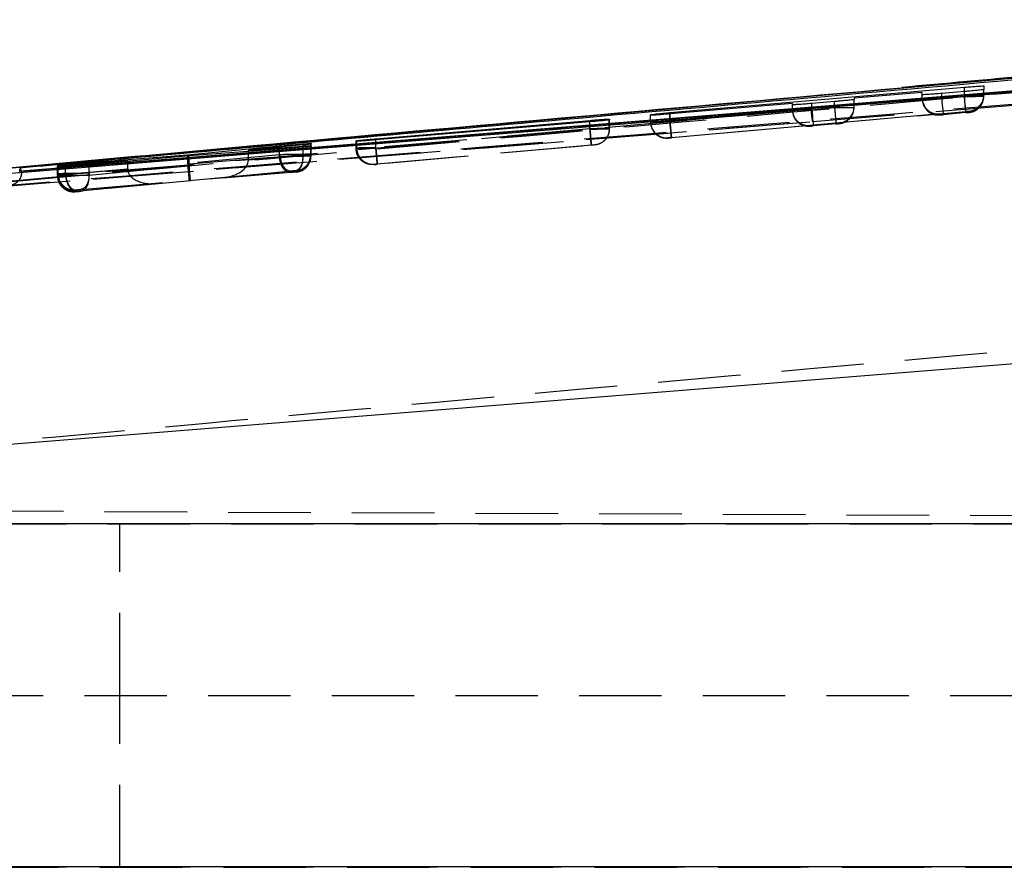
# Model space of a CAD drawing. Extents: x 35 to 394, y 29 to 281.
# Tile 11 of 23: x 314 to 329, y 141 to 154. Entities that reach past the tile are written whole.
import ezdxf

# ---------------------------------------------------------------- set-up
doc = ezdxf.new("R2010")
doc.units = 0
doc.linetypes.add('HIDDEN', pattern=[1.905, 1.27, -0.635])
doc.layers.get('0').update_dxf_attribs({"linetype": 'CONTINUOUS'})

msp = doc.modelspace()

# ---------------------------------------------------------------- linework, layer by layer
at = {"color": 7, "linetype": 'CONTINUOUS'}
for p, q in [((339.6815, 154.1584), (313.7233, 151.8391)), ((342.8482, 154.1429), (314.2687, 151.8232)), ((324.2571, 152.7257), (328.7924, 153.1179)), ((328.1424, 153.0387), (327.0924, 152.9488)), ((328.1424, 153.0034), (328.1424, 153.0387)), ((328.7924, 153.051), (328.4424, 153.0216)), ((329.0924, 153.1363), (329.0924, 153.0834)), ((326.7924, 152.8963), (326.4424, 152.8667)), ((327.0924, 152.9488), (327.0924, 152.9284)), ((326.1424, 152.8675), (324.2572, 152.7062)), ((326.1424, 152.8479), (326.1424, 152.8675)), ((319.7257, 152.3233), (323.0232, 152.6065)), ((323.0238, 152.5847), (319.7262, 152.3057)), ((323.3277, 152.6162), (323.3212, 152.6145)), ((323.3278, 152.6267), (323.3277, 152.6162)), ((323.9571, 152.6866), (323.9572, 152.6937)), ((319.4213, 152.2844), (319.4214, 152.2926)), ((319.4214, 152.2926), (319.4316, 152.2946)), ((316.8318, 152.0761), (318.2441, 152.2121)), ((318.2425, 152.1653), (316.8502, 152.0613)), ((318.6066, 152.2279), (317.7631, 152.1471)), ((317.7631, 152.1471), (318.6056, 152.2101)), ((317.7631, 152.1295), (317.7631, 152.1471)), ((318.7281, 152.2418), (318.7228, 152.2405)), ((318.7277, 152.209), (318.7238, 152.208)), ((318.7278, 152.217), (318.7277, 152.209)), ((318.7283, 152.2507), (318.7281, 152.2418)), ((315.9033, 151.9888), (314.9456, 151.9141)), ((314.9462, 151.9007), (315.9033, 151.9888)), ((315.3083, 151.9568), (316.8318, 152.0761)), ((316.8502, 152.0613), (315.3083, 151.9202)), ((315.9033, 151.9747), (315.9033, 151.9888)), ((316.8318, 152.0596), (316.8318, 152.0761)), ((314.2687, 151.8232), (314.2452, 151.8766)), ((314.2452, 151.8766), (314.2452, 151.8592)), ((314.2687, 151.8217), (314.2687, 151.8232)), ((314.2687, 151.8074), (314.2687, 151.8217)), ((314.8213, 151.882), (314.8214, 151.888)), ((314.8214, 151.888), (314.8283, 151.8892)), ((314.8217, 151.9057), (314.8219, 151.9118)), ((314.8219, 151.9118), (314.8308, 151.9133)), ((311.7217, 147.4284), (345.2113, 150.1152)), ((345.4536, 146.3879), (311.5383, 146.3879)), ((345.4536, 141.1068), (311.5383, 141.1068))]:
    msp.add_line(p, q, dxfattribs=at)
at = {"color": 7, "linetype": 'HIDDEN'}
for p, q in [((326.4519, 152.5897), (343.6031, 153.974)), ((328.7924, 152.9748), (328.7924, 153.051)), ((328.7924, 152.9937), (328.7924, 153.051)), ((329.0924, 152.9796), (329.0924, 153.0834)), ((328.7924, 152.9937), (324.2571, 152.5922)), ((326.7924, 152.8027), (326.7924, 152.8963)), ((327.0924, 152.8394), (328.1432, 152.9324)), ((327.0924, 152.8076), (327.0924, 152.9284)), ((328.1424, 152.9398), (328.1424, 153.0034)), ((328.4424, 152.9438), (328.4424, 153.0216)), ((328.4424, 152.9438), (328.7925, 152.9748)), ((328.7925, 152.9748), (328.7924, 152.9748)), ((324.2572, 152.5884), (326.1432, 152.7553)), ((324.2792, 152.3432), (328.8144, 152.7447)), ((326.1424, 152.7677), (326.1424, 152.8479)), ((326.4424, 152.7717), (326.4424, 152.8667)), ((326.4424, 152.7717), (326.7925, 152.8027)), ((326.7925, 152.8027), (326.7924, 152.8027)), ((328.8645, 152.7487), (328.8645, 152.7306)), ((313.4691, 151.5512), (326.4519, 152.5897)), ((313.7529, 151.5726), (326.4519, 152.5897)), ((323.0232, 152.4775), (323.0232, 152.5847)), ((323.0238, 152.4721), (323.0238, 152.5847)), ((323.3212, 152.4771), (323.3212, 152.6145)), ((323.3277, 152.4772), (323.3277, 152.6162)), ((323.3278, 152.4819), (323.3278, 152.6267)), ((323.9571, 152.5844), (323.9571, 152.6866)), ((323.9572, 152.5873), (323.9571, 152.5844)), ((323.9572, 152.5873), (323.9572, 152.6937)), ((324.2571, 152.5922), (324.2571, 152.7062)), ((324.2571, 152.5922), (324.2792, 152.3432)), ((324.2572, 152.5884), (324.2572, 152.7062)), ((328.4145, 152.7055), (326.8645, 152.5682)), ((328.4145, 152.6907), (328.4145, 152.7055)), ((328.8146, 152.7257), (328.4645, 152.6947)), ((323.0232, 152.4775), (319.7257, 152.1856)), ((319.7264, 152.1801), (323.0238, 152.472)), ((323.0233, 152.4775), (323.0232, 152.4775)), ((323.0238, 152.472), (323.0238, 152.4721)), ((323.3212, 152.477), (323.3212, 152.4771)), ((323.3276, 152.4716), (323.3277, 152.4762)), ((323.3277, 152.4772), (323.3278, 152.4819)), ((326.4145, 152.5284), (324.2792, 152.3394)), ((326.4145, 152.5187), (326.4145, 152.5284)), ((326.8146, 152.5537), (326.4645, 152.5227)), ((326.8645, 152.5682), (326.8645, 152.5586)), ((319.4213, 152.1757), (319.4213, 152.2844)), ((319.4214, 152.1803), (319.4214, 152.2926)), ((319.4316, 152.1806), (319.4316, 152.2946)), ((319.7257, 152.1856), (319.7257, 152.3056)), ((319.7262, 152.1801), (319.7262, 152.3057)), ((324.2292, 152.3353), (324.2292, 152.3383)), ((317.7631, 151.9974), (317.7631, 152.1295)), ((318.2425, 152.0519), (318.2425, 152.1653)), ((318.2441, 152.0774), (318.2441, 152.1931)), ((318.6056, 152.0634), (318.6056, 152.2101)), ((318.6066, 152.0774), (318.6066, 152.2279)), ((318.7228, 152.0795), (318.7228, 152.2405)), ((318.7238, 152.0599), (318.7238, 152.208)), ((318.7277, 152.0602), (318.7277, 152.209)), ((318.7278, 152.0649), (318.7278, 152.217)), ((318.7281, 152.0796), (318.7281, 152.2418)), ((318.7283, 152.0848), (318.7283, 152.2507)), ((318.7283, 152.0848), (318.7283, 152.2507)), ((319.4214, 152.1803), (319.4213, 152.1757)), ((319.4213, 152.1757), (319.4213, 152.1757)), ((319.4214, 152.174), (319.4214, 152.1803)), ((319.7257, 152.1856), (319.7257, 152.1855)), ((319.7262, 152.1801), (319.7264, 152.1801)), ((319.7477, 151.9365), (323.0451, 152.2285)), ((323.0462, 152.223), (319.7485, 151.9311)), ((323.0997, 152.2282), (323.0987, 152.228)), ((323.1449, 152.2365), (323.0997, 152.2282)), ((323.0998, 152.2328), (323.0997, 152.2282)), ((315.9033, 151.8593), (315.9033, 151.9747)), ((318.2441, 152.0774), (316.8318, 151.9437)), ((316.8318, 151.9437), (316.8318, 152.0596)), ((316.8502, 151.9373), (316.8502, 152.0613)), ((316.8502, 151.9373), (318.2425, 152.0519)), ((318.6056, 152.0634), (317.763, 151.9941)), ((317.7631, 151.9974), (318.6066, 152.0774)), ((318.2425, 152.0519), (318.2427, 152.0519)), ((318.6056, 152.0632), (318.6056, 152.0634)), ((318.6066, 152.0774), (318.6066, 152.0774)), ((318.7228, 152.0795), (318.7228, 152.0795)), ((318.7238, 152.0595), (318.7277, 152.0602)), ((318.7238, 152.0599), (318.7238, 152.0595)), ((318.7276, 152.0543), (318.7277, 152.0592)), ((318.7277, 152.06), (318.7278, 152.0649)), ((318.7277, 152.06), (318.7277, 152.0602)), ((318.7278, 152.0649), (318.7278, 152.0649)), ((318.7281, 152.0796), (318.7283, 152.0848)), ((318.7281, 152.074), (318.7282, 152.0791)), ((318.7283, 152.0848), (318.7282, 152.0791)), ((314.8213, 151.882), (314.8213, 151.7573)), ((314.8214, 151.7629), (314.8214, 151.888)), ((314.8217, 151.7789), (314.8217, 151.9057)), ((314.8219, 151.7841), (314.8219, 151.9118)), ((314.8283, 151.7631), (314.8283, 151.8892)), ((314.8308, 151.7843), (314.8308, 151.9133)), ((314.9456, 151.7805), (314.9456, 151.9141)), ((314.9456, 151.7804), (315.9033, 151.8593)), ((314.9462, 151.7652), (314.9462, 151.9007)), ((315.9033, 151.8558), (314.9462, 151.7652)), ((315.3083, 151.7922), (315.3083, 151.9424)), ((315.3083, 151.7647), (315.3083, 151.9202)), ((316.8329, 151.9176), (315.3083, 151.7921)), ((315.3083, 151.7647), (316.8514, 151.911)), ((316.8523, 151.6806), (318.4136, 151.8284)), ((318.4788, 151.8284), (317.3676, 151.723)), ((318.4993, 151.8305), (318.4788, 151.8284)), ((318.5002, 151.8306), (318.4993, 151.8305)), ((318.5003, 151.8357), (318.5002, 151.8306)), ((319.6933, 151.9267), (319.6934, 151.9313)), ((319.6934, 151.9313), (319.6951, 151.9315)), ((314.8214, 151.7629), (314.8213, 151.7573)), ((314.8219, 151.7841), (314.8217, 151.7788)), ((314.8217, 151.7788), (314.8217, 151.7789)), ((314.8308, 151.7843), (314.8308, 151.7843)), ((314.9456, 151.7804), (314.9456, 151.7805)), ((314.9462, 151.7652), (314.9462, 151.7652)), ((316.8713, 151.676), (315.1809, 151.5157)), ((315.1814, 151.5432), (316.8523, 151.6806)), ((315.3083, 151.7921), (315.3083, 151.7922)), ((318.4127, 151.8029), (316.8713, 151.676)), ((317.3676, 151.723), (318.4771, 151.8143)), ((318.4997, 151.811), (318.498, 151.8107)), ((318.4999, 151.8159), (318.4997, 151.811)), ((315.0938, 151.5298), (315.0939, 151.5351)), ((315.0939, 151.5351), (315.0952, 151.5353)), ((315.0946, 151.5141), (315.1159, 151.5162)), ((315.1159, 151.5162), (316.348, 151.6329)), ((316.348, 151.6329), (315.1169, 151.5315)), ((315.0933, 151.5083), (315.0934, 151.5139)), ((315.0934, 151.5139), (315.0946, 151.5141)), ((307.9278, 146.6139), (352.7787, 146.4182)), ((307.894, 146.3973), (356.3529, 146.3973)), ((311.7844, 146.3911), (336.7274, 146.3911)), ((315.7822, 143.7473), (315.7822, 146.3973)), ((307.6179, 143.7473), (352.7787, 143.7473)), ((307.6179, 143.7473), (356.3529, 143.7473)), ((315.7822, 141.0973), (315.7822, 143.7473)), ((307.8547, 141.0973), (356.3529, 141.0973)), ((311.7844, 141.1036), (336.7274, 141.1036))]:
    msp.add_line(p, q, dxfattribs=at)
at = {"color": 8, "linetype": 'CONTINUOUS'}
for p, q in [((327.8238, 153.1085), (336.28, 153.8619)), ((328.7924, 153.051), (328.7924, 153.1179)), ((323.0232, 152.5847), (323.0232, 152.6065)), ((324.2571, 152.7062), (324.2571, 152.7257)), ((319.7257, 152.3056), (319.7257, 152.3233)), ((318.2441, 152.1931), (318.2441, 152.2121)), ((313.7238, 151.8381), (314.916, 151.9456)), ((315.3083, 151.9424), (315.3083, 151.9568))]:
    msp.add_line(p, q, dxfattribs=at)
at = {"color": 7, "linetype": 'CONTINUOUS', "flags": 128}
for points in [[(342.277, 154.063), (341.5938, 154.0078), (335.1236, 153.485), (326.4285, 152.7824)], [(326.4285, 152.7824), (326.0558, 152.7523), (324.4383, 152.6217), (317.968, 152.0992), (313.7302, 151.7572)]]:
    msp.add_lwpolyline(points, dxfattribs=at)
at = {"color": 7, "linetype": 'HIDDEN', "flags": 128}
for points in [[(328.4424, 152.9438), (328.4467, 152.8949), (328.4509, 152.848), (328.4547, 152.8048), (328.4581, 152.7669), (328.4608, 152.736), (328.4628, 152.7131), (328.4641, 152.6992), (328.4645, 152.6947)], [(328.8144, 152.7447), (328.8139, 152.7498), (328.8127, 152.7642), (328.8106, 152.7874), (328.8079, 152.8183), (328.8046, 152.856), (328.8008, 152.8989), (328.7966, 152.9454), (328.7924, 152.9937)], [(326.4424, 152.7717), (326.4467, 152.7229), (326.4509, 152.676), (326.4547, 152.6327), (326.4581, 152.5949), (326.4608, 152.564), (326.4629, 152.5411), (326.4641, 152.5272), (326.4645, 152.5227)], [(324.2792, 152.3394), (324.2788, 152.3438), (324.2776, 152.3577), (324.2756, 152.3806), (324.2728, 152.4115), (324.2695, 152.4494), (324.2657, 152.4926), (324.2615, 152.5395), (324.2572, 152.5884)], [(318.2441, 152.0774), (318.2502, 152.0274), (318.262, 151.9795), (318.2791, 151.9355), (318.3008, 151.8972), (318.3262, 151.8663), (318.3542, 151.844), (318.3838, 151.8312), (318.4136, 151.8284)], [(315.1809, 151.5157), (315.2087, 151.5224), (315.2346, 151.5379), (315.2578, 151.5615), (315.2774, 151.5926), (315.2928, 151.6298), (315.3032, 151.672), (315.3085, 151.7175), (315.3083, 151.7647)]]:
    msp.add_lwpolyline(points, dxfattribs=at)
at = {"color": 7, "linetype": 'HIDDEN'}
for centre, radius, start, end in [((328.3924, 152.9398), 0.25, 179.99837, 212.27731), ((328.8424, 152.9977), 0.25, 275.06, 359.99343), ((328.8424, 152.9796), 0.25, 275.05673, 359.9989), ((328.8679, 152.9702), 0.2229, 320.59832, 341.67918), ((326.3924, 152.7677), 0.25, 179.99836, 205.48471), ((327.632, 152.8306), 1.2044, 182.29248, 191.53636), ((326.8424, 152.8076), 0.25, 336.60716, 0.00006), ((328.3924, 152.9398), 0.25, 212.27765, 275.0615), ((324.2073, 152.5844), 0.2501, 180.01082, 204.32708), ((324.2072, 152.5873), 0.25, 180.00161, 205.55739), ((326.3924, 152.7678), 0.25, 205.4853, 275.06153), ((326.8424, 152.8076), 0.25, 275.05655, 336.60661), ((323.0777, 152.4772), 0.25, 322.2725, 360), ((324.2071, 152.5844), 0.25, 204.33032, 275.05931), ((324.2072, 152.5873), 0.25, 208.60418, 275.05747), ((319.6713, 152.1803), 0.25, 186.11782, 205.32691), ((319.6788, 152.1782), 0.2472, 179.45767, 273.77154), ((318.4782, 152.0796), 0.25, 275.05765, 359.99924), ((319.6714, 152.1803), 0.25, 229.15663, 275.05946), ((315.0713, 151.7573), 0.25, 180.00124, 275.05984), ((315.0714, 151.7629), 0.25, 180.0013, 275.05953), ((315.0719, 151.7841), 0.25, 180.00124, 275.05985)]:
    msp.add_arc(centre, radius, start, end, dxfattribs=at)
for centre, major_axis, ratio, start_param, end_param in [((328.3924, 152.9545), (0.1696, 0.1852), 0.99163, 2.3961753, 3.9753249), ((326.3924, 152.7774), (0.1696, 0.1852), 0.99163, 2.3961753, 3.9753249), ((326.8424, 152.8172), (0.1851, -0.1694), 0.9916333, 5.5377505, 7.0202494), ((323.0218, 152.4723), (0.3059, 0.0049), 0.0015346, 6.0771082, 6.2804221), ((319.7216, 152.1847), (0.3002, 0.0044), 0.0014048, 2.8796212, 3.1471357), ((317.3455, 151.972), (0.417, 0.0369), 0.5972121, 4.7123906, 6.2236541), ((317.5543, 151.9918), (0.0151, 0.2505), 0.8314022, 4.7714837, 4.784904), ((318.4777, 152.0601), (0.191, -0.1613), 0.9996576, 5.5017039, 6.9842044), ((318.4242, 152.0749), (0.304, 0.0048), 0.001493, 5.3557462, 6.0935941), ((318.4225, 152.0747), (0.3056, 0.0049), 0.0015292, 6.0960221, 6.281056), ((316.1149, 151.8645), (0.0153, 0.2503), 0.8432897, 1.6430893, 1.6568415), ((316.326, 151.8819), (0.4221, 0.0374), 0.5899311, 3.096312, 4.7124034), ((317.0415, 151.9496), (0.0163, 0.2504), 0.8349103, 1.6484785, 1.7532331), ((316.8303, 151.9296), (-0.022, 0.249), 0.0061814, 3.1519835, 4.6633234), ((317.0597, 151.9423), (0.014, 0.2503), 0.8350205, 1.6374533, 1.7425229), ((316.8492, 151.925), (-0.0221, 0.249), 0.0035524, 3.1311893, 4.6559644), ((315.1253, 151.7677), (0.3039, 0.0048), 0.0014897, 2.9272601, 3.1408688), ((315.1243, 151.7887), (0.3024, 0.0046), 0.0014559, 2.8974578, 3.141406), ((315.1267, 151.7678), (0.3055, 0.0049), 0.0015261, 2.2031965, 2.9255)]:
    msp.add_ellipse(centre, major_axis=major_axis, ratio=ratio, start_param=start_param, end_param=end_param, dxfattribs=at)
at = {"color": 7, "linetype": 'CONTINUOUS'}
for points, knots in [([(314.2452, 151.8766), (314.2609, 151.878), (314.8158, 151.9277), (317.5274, 152.1701), (325.9034, 152.9148), (333.7412, 153.6016), (339.4218, 154.0993)], [0, 0, 0, 0, 0.0018693, 0.0661233, 0.3231391, 1, 1, 1, 1]), ([(314.2687, 151.8217), (319.0265, 152.2056), (328.5529, 152.9745), (338.0795, 153.7486), (342.8484, 154.1364), (342.849, 154.1365)], [0, 0, 0, 0, 0.49940863, 0.99993869, 1, 1, 1, 1]), ([(336.2824, 153.8637), (334.1309, 153.6755), (331.3117, 153.4289), (328.4933, 153.1744), (327.8259, 153.1141)], [0, 0, 0, 0, 0.7631738, 1, 1, 1, 1]), ([(312.5239, 151.7334), (314.2955, 151.896), (319.3944, 152.3637), (324.4952, 152.8144), (327.8238, 153.1085)], [0, 0, 0, 0, 0.34745, 1, 1, 1, 1]), ([(328.7924, 153.1179), (328.8261, 153.1207), (328.8935, 153.1264), (328.9834, 153.1329), (329.0512, 153.1368), (329.0871, 153.1378), (329.0909, 153.1367), (329.0924, 153.1363)], [0, 0, 0, 0, 0.215153, 0.430329, 0.6449893, 0.8594046, 1, 1, 1, 1]), ([(329.0924, 153.0834), (329.089, 153.0823), (329.0821, 153.0801), (329.0301, 153.0736), (328.9536, 153.0655), (328.8694, 153.0576), (328.8141, 153.0529), (328.7924, 153.051)], [0, 0, 0, 0, 0.2151363, 0.4302509, 0.6458442, 0.8615999, 1, 1, 1, 1]), ([(327.0924, 152.9284), (327.089, 152.9273), (327.0821, 152.9252), (327.0301, 152.9188), (326.9536, 152.9108), (326.8694, 152.9029), (326.8141, 152.8982), (326.7924, 152.8963)], [0, 0, 0, 0, 0.21512751, 0.43023476, 0.64579051, 0.8615067, 1, 1, 1, 1]), ([(328.4424, 153.0216), (328.4087, 153.0189), (328.3413, 153.0134), (328.2514, 153.007), (328.1836, 153.0031), (328.1477, 153.002), (328.1439, 153.003), (328.1424, 153.0034)], [0, 0, 0, 0, 0.21510404, 0.43022885, 0.64489586, 0.85940331, 1, 1, 1, 1]), ([(326.4424, 152.8667), (326.4087, 152.864), (326.3413, 152.8584), (326.2514, 152.8519), (326.1836, 152.8479), (326.1477, 152.8466), (326.1439, 152.8475), (326.1424, 152.8479)], [0, 0, 0, 0, 0.2151128, 0.4302449, 0.6449504, 0.8594988, 1, 1, 1, 1]), ([(323.0232, 152.6065), (323.0575, 152.6094), (323.1261, 152.6151), (323.2174, 152.6219), (323.2862, 152.6263), (323.3224, 152.6278), (323.3263, 152.627), (323.3278, 152.6267)], [0, 0, 0, 0, 0.2155283, 0.4310744, 0.6462214, 0.8611839, 1, 1, 1, 1]), ([(323.3212, 152.6145), (323.3108, 152.613), (323.29, 152.61), (323.2197, 152.6025), (323.1288, 152.5938), (323.0592, 152.5878), (323.0238, 152.5847)], [0, 0, 0, 0, 0.24787219, 0.49573184, 0.74383428, 1, 1, 1, 1]), ([(324.2572, 152.7062), (324.2235, 152.7034), (324.156, 152.6978), (324.0661, 152.6911), (323.9983, 152.6868), (323.9624, 152.6855), (323.9586, 152.6863), (323.9571, 152.6866)], [0, 0, 0, 0, 0.21509139, 0.43020072, 0.64491016, 0.85944634, 1, 1, 1, 1]), ([(323.9572, 152.6937), (323.9606, 152.6947), (323.9675, 152.6966), (324.0195, 152.703), (324.0959, 152.711), (324.1801, 152.719), (324.2355, 152.7238), (324.2571, 152.7257)], [0, 0, 0, 0, 0.2151108, 0.4302032, 0.6457102, 0.8614234, 1, 1, 1, 1]), ([(319.7262, 152.3057), (319.692, 152.3028), (319.6234, 152.2971), (319.532, 152.2902), (319.4631, 152.2855), (319.4268, 152.2837), (319.4228, 152.2842), (319.4213, 152.2844)], [0, 0, 0, 0, 0.2156652, 0.4313435, 0.6467333, 0.8620217, 1, 1, 1, 1]), ([(319.4316, 152.2946), (319.4438, 152.2962), (319.4682, 152.2992), (319.5427, 152.3067), (319.6316, 152.3151), (319.6958, 152.3207), (319.7257, 152.3233)], [0, 0, 0, 0, 0.2581729, 0.5163362, 0.7746834, 1, 1, 1, 1]), ([(318.7238, 152.208), (318.7146, 152.2068), (318.6962, 152.2043), (318.6286, 152.1976), (318.54, 152.1895), (318.4379, 152.1807), (318.3325, 152.1721), (318.2726, 152.1676), (318.2425, 152.1653)], [0, 0, 0, 0, 0.1664837, 0.3329615, 0.4995541, 0.66605, 0.832231, 1, 1, 1, 1]), ([(318.2441, 152.2121), (318.2738, 152.215), (318.3334, 152.2207), (318.4381, 152.23), (318.5401, 152.2385), (318.6292, 152.2455), (318.6944, 152.25), (318.7246, 152.2514), (318.7273, 152.2509), (318.7283, 152.2507)], [0, 0, 0, 0, 0.1540064, 0.3080155, 0.460794, 0.6166622, 0.7688478, 0.9214517, 1, 1, 1, 1]), ([(318.6056, 152.2101), (318.6241, 152.2114), (318.6685, 152.2147), (318.7166, 152.2175), (318.7241, 152.2172), (318.7278, 152.217)], [0, 0, 0, 0, 0.2623199, 0.6296639, 1, 1, 1, 1]), ([(318.7228, 152.2405), (318.7131, 152.2392), (318.6936, 152.2366), (318.6435, 152.2314), (318.6117, 152.2283), (318.6066, 152.2279)], [0, 0, 0, 0, 0.4563279, 0.9126074, 1, 1, 1, 1]), ([(314.2349, 151.7979), (314.2358, 151.8), (314.2437, 151.8176), (314.2445, 151.8397), (314.2452, 151.8592)], [0, 0, 0, 0, 0.1150393, 1, 1, 1, 1]), ([(314.2452, 151.8592), (314.2452, 151.8592), (314.2491, 151.8497), (314.257, 151.8316), (314.2648, 151.8152), (314.2687, 151.8074), (314.2687, 151.8074)], [0, 0, 0, 0, 0.00015583, 0.50027965, 0.99992233, 1, 1, 1, 1]), ([(315.3083, 151.9202), (315.2787, 151.9176), (315.2195, 151.9124), (315.1149, 151.9036), (315.0124, 151.8953), (314.9225, 151.8884), (314.8564, 151.8836), (314.8251, 151.8817), (314.8223, 151.882), (314.8213, 151.882)], [0, 0, 0, 0, 0.1533136, 0.3066139, 0.4590744, 0.6147354, 0.7667031, 0.91876, 1, 1, 1, 1]), ([(314.9456, 151.9141), (314.9269, 151.9126), (314.8821, 151.9091), (314.8334, 151.9057), (314.8256, 151.9057), (314.8217, 151.9057)], [0, 0, 0, 0, 0.2623575, 0.6282931, 1, 1, 1, 1]), ([(314.8283, 151.8892), (314.839, 151.8903), (314.8602, 151.8927), (314.9111, 151.8975), (314.9422, 151.9004), (314.9462, 151.9007)], [0, 0, 0, 0, 0.4661298, 0.9322141, 1, 1, 1, 1]), ([(314.8308, 151.9133), (314.8427, 151.9147), (314.8664, 151.9174), (314.9404, 151.9246), (315.0331, 151.9332), (315.1368, 151.9425), (315.2331, 151.9507), (315.2853, 151.9549), (315.3083, 151.9568)], [0, 0, 0, 0, 0.1728055, 0.3456054, 0.5185253, 0.6914432, 0.8641812, 1, 1, 1, 1])]:
    msp.add_open_spline(points, degree=3, knots=knots, dxfattribs=at)
at = {"color": 7, "linetype": 'HIDDEN'}
for points, knots in [([(314.916, 151.9456), (317.1653, 152.1489), (325.4196, 152.895), (333.6754, 153.6227), (339.6815, 154.1521)], [0, 0, 0, 0, 0.27251249, 1, 1, 1, 1]), ([(339.6985, 153.95), (333.6926, 153.4204), (325.0395, 152.6575), (316.3882, 151.8753), (313.7416, 151.636)], [0, 0, 0, 0, 0.6940826, 1, 1, 1, 1]), ([(343.1873, 153.9611), (338.3086, 153.5644), (328.6072, 152.7757), (318.9055, 151.9928), (314.0827, 151.6037)], [0, 0, 0, 0, 0.502896, 1, 1, 1, 1]), ([(314.0597, 151.6589), (318.3173, 152.0392), (326.8196, 152.7987), (335.3232, 153.5442), (339.5685, 153.9164)], [0, 0, 0, 0, 0.5007601, 1, 1, 1, 1]), ([(328.1424, 152.9398), (328.1424, 152.9398), (328.1426, 152.9397), (328.1542, 152.9398), (328.2049, 152.9404), (328.2834, 152.9415), (328.3675, 152.9427), (328.4219, 152.9435), (328.4424, 152.9438), (328.4424, 152.9438)], [0, 0, 0, 0, 0.000128, 0.2146642, 0.4332252, 0.6522432, 0.8691062, 0.9998721, 1, 1, 1, 1]), ([(329.0924, 152.9977), (329.0924, 152.9977), (329.0924, 152.9977), (329.0806, 152.9977), (329.03, 152.997), (328.9517, 152.996), (328.8676, 152.9948), (328.813, 152.994), (328.7924, 152.9937), (328.7924, 152.9937)], [0, 0, 0, 0, 0.00012786, 0.21460643, 0.43289423, 0.65159424, 0.8682767, 0.99987208, 1, 1, 1, 1]), ([(328.7925, 152.9748), (328.813, 152.9751), (328.8679, 152.9759), (328.9523, 152.9771), (329.0304, 152.9784), (329.0806, 152.9793), (329.0923, 152.9796), (329.0924, 152.9796), (329.0924, 152.9796)], [0, 0, 0, 0, 0.1311049, 0.3508388, 0.5691421, 0.7846847, 0.999872, 1, 1, 1, 1]), ([(326.1424, 152.7677), (326.1424, 152.7677), (326.1426, 152.7677), (326.1542, 152.7678), (326.2049, 152.7684), (326.2833, 152.7695), (326.3674, 152.7707), (326.4219, 152.7714), (326.4424, 152.7717), (326.4424, 152.7717)], [0, 0, 0, 0, 0.000128, 0.21468402, 0.43310355, 0.65208559, 0.86907075, 0.99987206, 1, 1, 1, 1]), ([(326.7925, 152.8027), (326.813, 152.803), (326.8679, 152.8038), (326.9523, 152.8051), (327.0303, 152.8064), (327.0806, 152.8073), (327.0923, 152.8075), (327.0924, 152.8076), (327.0924, 152.8076)], [0, 0, 0, 0, 0.13105279, 0.35067589, 0.56902829, 0.78471166, 0.99987204, 1, 1, 1, 1]), ([(328.1845, 152.8085), (328.1942, 152.7922), (328.214, 152.7591), (328.2596, 152.726), (328.3047, 152.7041), (328.3448, 152.6935), (328.3753, 152.6899), (328.3958, 152.6896), (328.4061, 152.6901), (328.412, 152.6904), (328.4197, 152.691), (328.4332, 152.692), (328.4504, 152.6935), (328.4608, 152.6944), (328.4645, 152.6947)], [0, 0, 0, 0, 0.1656751, 0.3370697, 0.4864313, 0.6073177, 0.6990922, 0.7592558, 0.7842926, 0.8028799, 0.8394396, 0.9088106, 0.9673357, 1, 1, 1, 1]), ([(328.8144, 152.7447), (328.8178, 152.745), (328.8268, 152.7458), (328.8408, 152.747), (328.8538, 152.748), (328.8626, 152.7487), (328.8638, 152.7487), (328.8645, 152.7487)], [0, 0, 0, 0, 0.1311989, 0.3466944, 0.5660387, 0.7885686, 1, 1, 1, 1]), ([(328.8146, 152.7257), (328.8178, 152.726), (328.8282, 152.7269), (328.8449, 152.7285), (328.8592, 152.7299), (328.8675, 152.7308), (328.8772, 152.7319), (328.8948, 152.7348), (328.9334, 152.7447), (328.9899, 152.7711), (329.0237, 152.8099), (329.0401, 152.8288)], [0, 0, 0, 0, 0.0351416, 0.1135533, 0.1934016, 0.2481492, 0.2872753, 0.3383453, 0.4412226, 0.7276937, 1, 1, 1, 1]), ([(328.8645, 152.7306), (328.8639, 152.7305), (328.8627, 152.7303), (328.8539, 152.7294), (328.8409, 152.7281), (328.8269, 152.7268), (328.8179, 152.726), (328.8146, 152.7257)], [0, 0, 0, 0, 0.2188668, 0.4377159, 0.6565899, 0.8727311, 1, 1, 1, 1]), ([(323.9571, 152.5844), (323.9571, 152.5844), (323.9573, 152.5843), (323.9689, 152.5844), (324.0195, 152.585), (324.0979, 152.5861), (324.182, 152.5873), (324.2366, 152.5881), (324.2572, 152.5884), (324.2572, 152.5884)], [0, 0, 0, 0, 0.00012795, 0.21464902, 0.43279073, 0.65160974, 0.86865245, 0.99987209, 1, 1, 1, 1]), ([(324.2571, 152.5922), (324.2571, 152.5922), (324.2234, 152.5916), (324.1559, 152.5907), (324.0669, 152.5893), (323.9992, 152.5882), (323.9639, 152.5875), (323.9573, 152.5874), (323.9572, 152.5873), (323.9572, 152.5873)], [0, 0, 0, 0, 0.0001281, 0.2159062, 0.4282916, 0.6399274, 0.8532083, 0.9998721, 1, 1, 1, 1]), ([(326.1678, 152.6608), (326.1821, 152.636), (326.2063, 152.5941), (326.2588, 152.5543), (326.3042, 152.5323), (326.3443, 152.5215), (326.375, 152.5179), (326.3956, 152.5176), (326.406, 152.5181), (326.4119, 152.5184), (326.4196, 152.5189), (326.433, 152.52), (326.4502, 152.5215), (326.4607, 152.5224), (326.4645, 152.5227)], [0, 0, 0, 0, 0.2295903, 0.3878098, 0.5255864, 0.637194, 0.722032, 0.7778269, 0.8011708, 0.8182045, 0.8512755, 0.915364, 0.9692542, 1, 1, 1, 1]), ([(326.8146, 152.5537), (326.8178, 152.554), (326.8281, 152.5549), (326.8449, 152.5565), (326.8592, 152.5579), (326.8675, 152.5587), (326.8772, 152.5599), (326.8947, 152.5628), (326.933, 152.5725), (326.9909, 152.6008), (327.0387, 152.6491), (327.063, 152.6879), (327.0698, 152.7043), (327.0715, 152.7085)], [0, 0, 0, 0, 0.0286166, 0.0929061, 0.1582922, 0.2029361, 0.2349558, 0.2766099, 0.3601668, 0.591766, 0.8412158, 0.9589632, 1, 1, 1, 1]), ([(328.4645, 152.6947), (328.4611, 152.6945), (328.4521, 152.6937), (328.4382, 152.6925), (328.4251, 152.6914), (328.4164, 152.6908), (328.4151, 152.6908), (328.4145, 152.6907)], [0, 0, 0, 0, 0.1297943, 0.3454049, 0.5651677, 0.7883296, 1, 1, 1, 1]), ([(323.3278, 152.4819), (323.3278, 152.4819), (323.3278, 152.4819), (323.3261, 152.4819), (323.3076, 152.4817), (323.2513, 152.4809), (323.1711, 152.4797), (323.0906, 152.4785), (323.0411, 152.4777), (323.0233, 152.4775)], [0, 0, 0, 0, 0.0000996, 0.0476214, 0.2597676, 0.4725894, 0.6885237, 0.8877849, 1, 1, 1, 1]), ([(323.0238, 152.4721), (323.0238, 152.4721), (323.0449, 152.4724), (323.092, 152.4731), (323.1694, 152.4744), (323.2465, 152.4757), (323.2985, 152.4766), (323.3165, 152.477), (323.3212, 152.4771), (323.3212, 152.4771)], [0, 0, 0, 0, 0.00014537, 0.15296659, 0.3415855, 0.58997256, 0.83473874, 0.99985461, 1, 1, 1, 1]), ([(323.3212, 152.477), (323.3187, 152.4489), (323.3136, 152.3927), (323.2718, 152.3179), (323.2101, 152.2611), (323.1548, 152.238), (323.1171, 152.2301), (323.1061, 152.2289), (323.0987, 152.228)], [0, 0, 0, 0, 0.2269225, 0.453845, 0.6807676, 0.9076904, 0.9383179, 1, 1, 1, 1]), ([(323.9807, 152.4818), (323.9941, 152.4572), (324.0171, 152.4149), (324.0689, 152.3738), (324.1147, 152.3504), (324.1555, 152.3388), (324.1872, 152.3346), (324.2087, 152.3342), (324.22, 152.3346), (324.2259, 152.335), (324.2336, 152.3355), (324.2464, 152.3365), (324.2641, 152.338), (324.275, 152.339), (324.2792, 152.3393)], [0, 0, 0, 0, 0.2221534, 0.3814968, 0.5197951, 0.6324431, 0.7188139, 0.7767883, 0.802152, 0.8186603, 0.848161, 0.9130482, 0.9665457, 1, 1, 1, 1]), ([(326.4645, 152.5227), (326.4611, 152.5224), (326.4521, 152.5216), (326.4382, 152.5205), (326.4251, 152.5194), (326.4164, 152.5188), (326.4151, 152.5187), (326.4145, 152.5187)], [0, 0, 0, 0, 0.1301845, 0.3457872, 0.5654895, 0.7884424, 1, 1, 1, 1]), ([(326.8645, 152.5586), (326.8639, 152.5585), (326.8627, 152.5583), (326.8539, 152.5574), (326.8409, 152.5561), (326.8269, 152.5548), (326.8179, 152.554), (326.8146, 152.5537)], [0, 0, 0, 0, 0.2189442, 0.437877, 0.6566859, 0.8726927, 1, 1, 1, 1]), ([(324.2292, 152.3383), (324.2295, 152.3384), (324.2302, 152.3385), (324.2364, 152.3392), (324.2478, 152.3403), (324.2626, 152.3417), (324.2737, 152.3427), (324.2792, 152.3432)], [0, 0, 0, 0, 0.1491148, 0.3656574, 0.5784454, 0.7885691, 1, 1, 1, 1]), ([(324.2792, 152.3394), (324.2758, 152.3391), (324.2668, 152.3383), (324.2528, 152.3371), (324.2398, 152.336), (324.2311, 152.3354), (324.2298, 152.3354), (324.2292, 152.3353)], [0, 0, 0, 0, 0.13050572, 0.34618965, 0.56584293, 0.78852266, 1, 1, 1, 1]), ([(319.4213, 152.1757), (319.4213, 152.1757), (319.4214, 152.1757), (319.4274, 152.1757), (319.4539, 152.176), (319.5021, 152.1767), (319.5663, 152.1776), (319.6508, 152.1789), (319.7058, 152.1798), (319.7262, 152.1801), (319.7262, 152.1801)], [0, 0, 0, 0, 0.00012605, 0.13234509, 0.34725017, 0.43963505, 0.65421152, 0.87104769, 0.99987398, 1, 1, 1, 1]), ([(319.6933, 151.9267), (319.6852, 151.9262), (319.6595, 151.9247), (319.6057, 151.9313), (319.5361, 151.9596), (319.4727, 152.0165), (319.4296, 152.0913), (319.424, 152.1476), (319.4213, 152.1757)], [0, 0, 0, 0, 0.0588155, 0.18713363, 0.39035107, 0.59356758, 0.79678379, 1, 1, 1, 1]), ([(319.7257, 152.1855), (319.7257, 152.1855), (319.6967, 152.1851), (319.6326, 152.1841), (319.5429, 152.1826), (319.4697, 152.1813), (319.4405, 152.1807), (319.4316, 152.1805), (319.4316, 152.1805)], [0, 0, 0, 0, 0.0001055, 0.2191876, 0.4816213, 0.7422666, 0.9998488, 1, 1, 1, 1]), ([(319.7264, 152.1801), (319.7289, 152.1521), (319.7338, 152.096), (319.7405, 152.0205), (319.7468, 151.9492), (319.7479, 151.9379), (319.7485, 151.9311)], [0, 0, 0, 0, 0.21423996, 0.42847991, 0.65554777, 1, 1, 1, 1]), ([(323.0451, 152.2285), (323.0482, 152.2287), (323.057, 152.2295), (323.0714, 152.2307), (323.0859, 152.2319), (323.0961, 152.2327), (323.0996, 152.2329), (323.0998, 152.2328), (323.0998, 152.2328)], [0, 0, 0, 0, 0.1095272, 0.3068205, 0.5222005, 0.7374894, 0.9552127, 1, 1, 1, 1]), ([(323.0987, 152.228), (323.0975, 152.2279), (323.0948, 152.2276), (323.0853, 152.2266), (323.0718, 152.2254), (323.0582, 152.2241), (323.0499, 152.2234), (323.0462, 152.223)], [0, 0, 0, 0, 0.1627792, 0.4111746, 0.6596902, 0.8456188, 1, 1, 1, 1]), ([(318.2427, 152.0519), (318.2469, 152.052), (318.2789, 152.0524), (318.3513, 152.0535), (318.4601, 152.0552), (318.5634, 152.0569), (318.6468, 152.0584), (318.701, 152.0594), (318.7193, 152.0598), (318.7238, 152.0599), (318.7238, 152.0599)], [0, 0, 0, 0, 0.0249701, 0.1904863, 0.374642, 0.5415188, 0.7057449, 0.8697725, 0.999903, 1, 1, 1, 1]), ([(318.7283, 152.0848), (318.7283, 152.0848), (318.7283, 152.0848), (318.7165, 152.0847), (318.6664, 152.0841), (318.5884, 152.0829), (318.4926, 152.0815), (318.388, 152.0798), (318.3041, 152.0784), (318.259, 152.0777), (318.2441, 152.0774), (318.2441, 152.0774)], [0, 0, 0, 0, 0.0000899, 0.1527907, 0.3086239, 0.4543771, 0.6153399, 0.7647701, 0.9170911, 0.9999101, 1, 1, 1, 1]), ([(318.498, 151.8107), (318.5002, 151.8109), (318.5113, 151.812), (318.5496, 151.8186), (318.6104, 151.8437), (318.6731, 151.9005), (318.7158, 151.9752), (318.7211, 152.0314), (318.7238, 152.0595)], [0, 0, 0, 0, 0.0186902, 0.0921545, 0.319309, 0.5462631, 0.77313, 1, 1, 1, 1]), ([(318.4993, 151.8305), (318.5081, 151.8315), (318.5464, 151.8362), (318.6094, 151.8622), (318.6731, 151.9203), (318.7151, 151.9952), (318.7202, 152.0514), (318.7228, 152.0795)], [0, 0, 0, 0, 0.07363069, 0.31880728, 0.54587154, 0.77293577, 1, 1, 1, 1]), ([(318.7278, 152.0649), (318.7278, 152.0649), (318.7276, 152.065), (318.7209, 152.0649), (318.6975, 152.0646), (318.6655, 152.0642), (318.6275, 152.0636), (318.6056, 152.0632), (318.6056, 152.0632)], [0, 0, 0, 0, 0.0002129, 0.3333611, 0.437425, 0.7071843, 0.9997871, 1, 1, 1, 1]), ([(318.4136, 151.8284), (318.4164, 151.8287), (318.4243, 151.8294), (318.4395, 151.8308), (318.4581, 151.8324), (318.4753, 151.8339), (318.4891, 151.835), (318.4985, 151.8357), (318.4997, 151.8357), (318.5003, 151.8357)], [0, 0, 0, 0, 0.0819257, 0.23628246, 0.3860935, 0.5443472, 0.69374095, 0.84686774, 1, 1, 1, 1]), ([(319.7485, 151.9311), (319.7448, 151.9308), (319.7349, 151.9299), (319.7197, 151.9286), (319.7081, 151.9277), (319.6994, 151.927), (319.6943, 151.9266), (319.6936, 151.9267), (319.6933, 151.9267)], [0, 0, 0, 0, 0.1283261, 0.3428123, 0.5572234, 0.6505272, 0.8699288, 1, 1, 1, 1]), ([(319.6951, 151.9315), (319.6973, 151.9318), (319.7017, 151.9323), (319.7153, 151.9336), (319.7312, 151.9351), (319.7425, 151.9361), (319.7477, 151.9365)], [0, 0, 0, 0, 0.2620494, 0.5241749, 0.7840501, 1, 1, 1, 1]), ([(319.7015, 151.9272), (319.705, 151.9274), (319.7129, 151.928), (319.7302, 151.9295), (319.743, 151.9306), (319.7484, 151.9311)], [0, 0, 0, 0, 0.2996722, 0.6982865, 1, 1, 1, 1]), ([(314.2687, 151.8074), (314.2671, 151.7884), (314.2639, 151.7503), (314.2383, 151.6946), (314.192, 151.6412), (314.1359, 151.6125), (314.0964, 151.6049), (314.0834, 151.6037), (314.0827, 151.6037)], [0, 0, 0, 0, 0.1572191, 0.313515, 0.5425124, 0.8512115, 0.9921326, 1, 1, 1, 1]), ([(314.8213, 151.7573), (314.8213, 151.7573), (314.8213, 151.7573), (314.833, 151.7574), (314.8824, 151.758), (314.9588, 151.7592), (315.053, 151.7605), (315.1577, 151.7623), (315.2443, 151.7637), (315.292, 151.7645), (315.3083, 151.7647), (315.3083, 151.7647)], [0, 0, 0, 0, 0.0000895, 0.1517756, 0.304561, 0.4468018, 0.6063421, 0.7530244, 0.9089355, 0.9999105, 1, 1, 1, 1]), ([(314.8217, 151.7789), (314.8217, 151.7789), (314.822, 151.7788), (314.8299, 151.7789), (314.8646, 151.7793), (314.9081, 151.78), (314.9403, 151.7805), (314.9456, 151.7805), (314.9456, 151.7805)], [0, 0, 0, 0, 0.000212, 0.2961533, 0.5637022, 0.9298571, 0.999788, 1, 1, 1, 1]), ([(314.8217, 151.7788), (314.8245, 151.7507), (314.83, 151.6945), (314.8731, 151.6197), (314.9366, 151.5628), (315.0073, 151.5339), (315.0612, 151.5278), (315.0869, 151.5294), (315.0938, 151.5298)], [0, 0, 0, 0, 0.2032225, 0.4064449, 0.6096679, 0.8128927, 0.9497897, 1, 1, 1, 1]), ([(314.8283, 151.7631), (314.8295, 151.7458), (314.8317, 151.7114), (314.8481, 151.6619), (314.8734, 151.6167), (314.9073, 151.5778), (314.9482, 151.5467), (314.9945, 151.525), (315.0441, 151.5128), (315.0778, 151.5136), (315.0946, 151.5141)], [0, 0, 0, 0, 0.1250073, 0.2500126, 0.3750158, 0.5000168, 0.6250158, 0.7500127, 0.8750074, 1, 1, 1, 1]), ([(314.8296, 151.7132), (314.8312, 151.6989), (314.8358, 151.6584), (314.8703, 151.6041), (314.917, 151.5574), (314.9647, 151.5294), (315.0074, 151.5145), (315.0423, 151.5084), (315.0664, 151.5071), (315.0806, 151.5074), (315.0871, 151.5078), (315.0938, 151.5082), (315.1038, 151.509), (315.1231, 151.5105), (315.1461, 151.5125), (315.167, 151.5144), (315.1775, 151.5154), (315.182, 151.5158)], [0, 0, 0, 0, 0.08951493, 0.2540583, 0.38889519, 0.50294564, 0.59748415, 0.67176725, 0.72434596, 0.7490155, 0.76226991, 0.77746923, 0.82068159, 0.87193471, 0.92175087, 0.96590212, 1, 1, 1, 1]), ([(315.3083, 151.7922), (315.3083, 151.7922), (315.2925, 151.792), (315.2461, 151.7912), (315.1593, 151.7899), (315.0546, 151.7882), (314.9602, 151.7867), (314.8845, 151.7853), (314.8457, 151.7846), (314.8336, 151.7843), (314.8308, 151.7843)], [0, 0, 0, 0, 0.0000998, 0.0987708, 0.2713575, 0.4452124, 0.6173819, 0.7789071, 0.9509224, 1, 1, 1, 1]), ([(314.8308, 151.7843), (314.8337, 151.7562), (314.8395, 151.7), (314.8818, 151.6252), (314.9438, 151.5683), (315.0137, 151.539), (315.0657, 151.5333), (315.0902, 151.5349), (315.0952, 151.5353)], [0, 0, 0, 0, 0.2038358, 0.4076716, 0.6115075, 0.8153439, 0.9618316, 1, 1, 1, 1]), ([(315.3083, 151.7921), (315.3082, 151.7641), (315.3078, 151.708), (315.2861, 151.6333), (315.2506, 151.5756), (315.2126, 151.5486), (315.1883, 151.5444), (315.1814, 151.5432)], [0, 0, 0, 0, 0.2231743, 0.4463487, 0.6695231, 0.9062149, 1, 1, 1, 1]), ([(318.498, 151.8107), (318.4971, 151.8106), (318.4941, 151.8103), (318.4852, 151.8094), (318.47, 151.8079), (318.4514, 151.8062), (318.432, 151.8045), (318.4191, 151.8034), (318.4134, 151.8029), (318.4127, 151.8029)], [0, 0, 0, 0, 0.07791, 0.2564191, 0.4326175, 0.6089056, 0.8015264, 0.9749159, 1, 1, 1, 1]), ([(318.4771, 151.8143), (318.4808, 151.8146), (318.4882, 151.8152), (318.494, 151.8156), (318.4985, 151.8159), (318.4993, 151.8159), (318.4999, 151.8159)], [0, 0, 0, 0, 0.2856275, 0.5603223, 0.6670642, 1, 1, 1, 1]), ([(315.1809, 151.5157), (315.1779, 151.5154), (315.1696, 151.5147), (315.1538, 151.5132), (315.1349, 151.5116), (315.1178, 151.5101), (315.1042, 151.509), (315.0951, 151.5083), (315.0939, 151.5083), (315.0933, 151.5083)], [0, 0, 0, 0, 0.0899045, 0.2483393, 0.3990099, 0.5572053, 0.7035497, 0.8517398, 1, 1, 1, 1]), ([(315.1169, 151.5315), (315.116, 151.5314), (315.1101, 151.5309), (315.102, 151.5303), (315.0953, 151.5298), (315.0943, 151.5298), (315.0938, 151.5298)], [0, 0, 0, 0, 0.05997117, 0.43234322, 0.70764003, 1, 1, 1, 1]), ([(315.0952, 151.5353), (315.0957, 151.5353), (315.098, 151.5356), (315.105, 151.5363), (315.1189, 151.5376), (315.136, 151.5392), (315.1548, 151.5409), (315.1704, 151.5422), (315.1785, 151.5429), (315.1814, 151.5432)], [0, 0, 0, 0, 0.0422927, 0.2198503, 0.3846226, 0.5579358, 0.7313112, 0.9033178, 1, 1, 1, 1]), ([(336.7274, 149.6906), (330.584, 149.148), (322.3318, 148.4191), (314.0823, 147.6612), (311.9742, 147.4675)], [0, 0, 0, 0, 0.7444505, 1, 1, 1, 1])]:
    msp.add_open_spline(points, degree=3, knots=knots, dxfattribs=at)
for points in [[(328.8146, 152.7257), (328.8143, 152.7293), (328.8137, 152.7363), (328.8086, 152.7938), (328.8012, 152.8763), (328.7954, 152.942), (328.7925, 152.9748)], [(326.7925, 152.8027), (326.7954, 152.7699), (326.8012, 152.7043), (326.8086, 152.6217), (326.8136, 152.5643), (326.8143, 152.5572), (326.8146, 152.5537)], [(323.0451, 152.2285), (323.0448, 152.2324), (323.0441, 152.2404), (323.0391, 152.2981), (323.0319, 152.3801), (323.0262, 152.445), (323.0233, 152.4775)], [(323.0238, 152.472), (323.0268, 152.4392), (323.0326, 152.3736), (323.04, 152.291), (323.0452, 152.2336), (323.0459, 152.2265), (323.0462, 152.223)], [(319.7477, 151.9365), (319.7473, 151.9405), (319.7466, 151.9485), (319.7415, 152.0061), (319.7343, 152.0882), (319.7286, 152.1531), (319.7257, 152.1855)], [(318.4127, 151.8029), (318.4026, 151.8029), (318.3825, 151.8029), (318.3523, 151.8159), (318.3239, 151.838), (318.2982, 151.8691), (318.2762, 151.9078), (318.2592, 151.9524), (318.2471, 152.0011), (318.2442, 152.035), (318.2427, 152.0519)], [(318.4771, 151.8143), (318.4956, 151.8196), (318.5326, 151.8303), (318.576, 151.8885), (318.6041, 151.9689), (318.6051, 152.0318), (318.6056, 152.0632)], [(318.4788, 151.8284), (318.4974, 151.8333), (318.5347, 151.8433), (318.5782, 151.9014), (318.606, 151.9823), (318.6064, 152.0457), (318.6066, 152.0774)], [(314.9456, 151.7804), (314.9471, 151.7635), (314.9502, 151.7296), (314.9624, 151.6809), (314.9796, 151.6363), (315.0017, 151.5977), (315.0276, 151.5666), (315.0562, 151.5445), (315.0865, 151.5315), (315.1067, 151.5315), (315.1169, 151.5315)], [(314.9462, 151.7652), (314.9478, 151.7484), (314.951, 151.7149), (314.9633, 151.6666), (314.9805, 151.6223), (315.0023, 151.5838), (315.0279, 151.5527), (315.0561, 151.5304), (315.086, 151.5169), (315.1059, 151.5164), (315.1159, 151.5162)]]:
    msp.add_open_spline(points, degree=3, dxfattribs=at)

doc.saveas('drawing.dxf')
